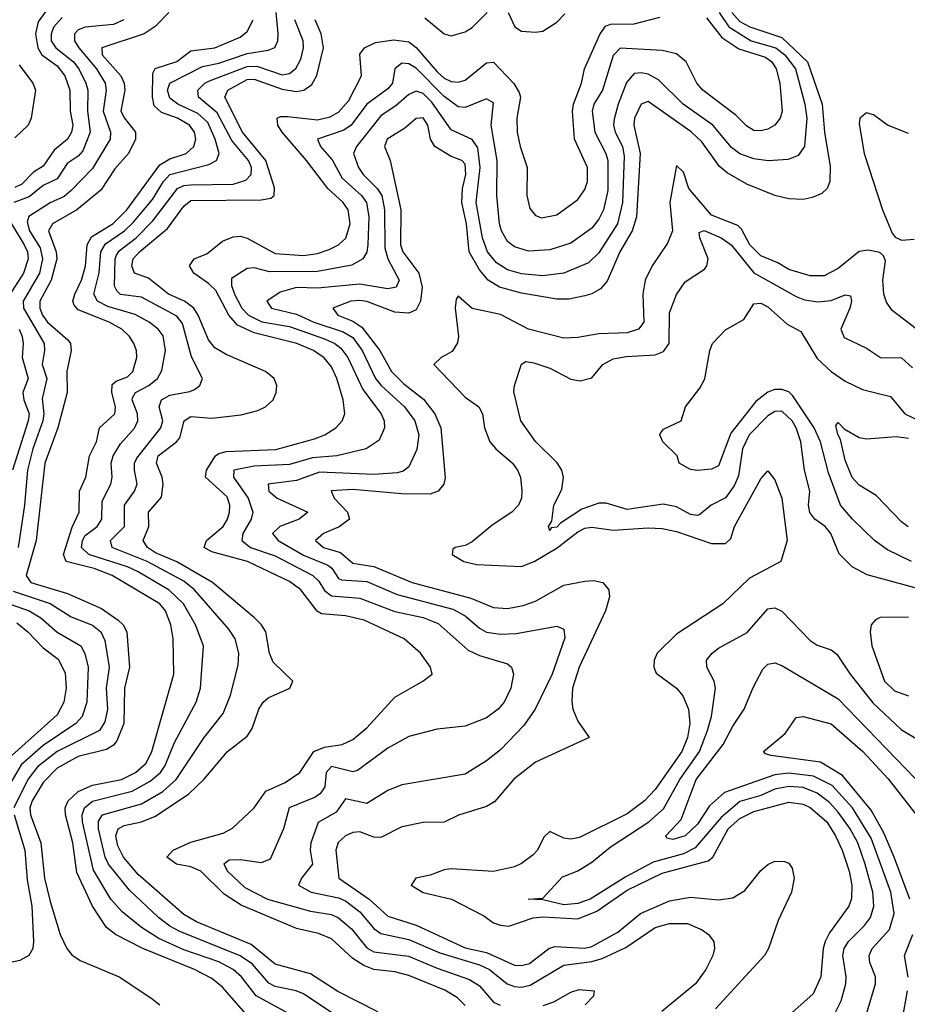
# Model space of a CAD drawing. Header units: inches. Extents: x 1305375 to 1407406, y 744550 to 841633.
# Tile 117 of 256: x 1310704 to 1313226, y 801592 to 804390. Entities that reach past the tile are written whole.
import ezdxf

# ---------------------------------------------------------------- set-up
doc = ezdxf.new("R2010")
doc.units = ezdxf.units.IN
doc.header["$MEASUREMENT"] = 0
doc.layers.add('B3810', color=7, linetype='Continuous')

msp = doc.modelspace()

# ---------------------------------------------------------------- linework, layer by layer
at = {"layer": 'B3810', "color": 5}
for points, elevation in [([(1310790, 804431.6), (1310756.1, 804383.9), (1310748.2, 804350), (1310754.7, 804310), (1310766.7, 804290), (1310810, 804258.5), (1310831.5, 804230), (1310845.9, 804190), (1310847.2, 804130), (1310854.3, 804090), (1310850.8, 804070), (1310839.4, 804050), (1310801.1, 804018.9), (1310770, 803973.9), (1310742.9, 803957.1), (1310710, 803922.4), (1310690, 803913.1)], 1580), ([(1310823.8, 804396.2), (1310801, 804370), (1310792.8, 804350), (1310793.2, 804330), (1310806, 804310), (1310856.2, 804270), (1310871.8, 804250), (1310891.6, 804210), (1310896.9, 804190), (1310896.4, 804130), (1310904.1, 804070), (1310883.2, 804016.8), (1310870, 804002.1), (1310838.8, 803981.2), (1310810, 803938.1), (1310770, 803918.7), (1310730, 803886.1), (1310687.1, 803870)], 1560), ([(1311127, 804410), (1311088.9, 804371.1), (1311057, 804350), (1310936.8, 804310), (1310938.4, 804290), (1310990.6, 804230.6), (1311000.1, 804210), (1311002.3, 804190), (1310991.1, 804130), (1311001, 804110), (1311032.4, 804070), (1311032.4, 804050), (1311012.5, 804010), (1310974.1, 803965.9), (1310934.1, 803905.9), (1310866.4, 803850), (1310796.9, 803810), (1310785.4, 803790), (1310807.6, 803730), (1310809.3, 803710), (1310792.8, 803650), (1310760.5, 803590), (1310760.7, 803570), (1310768, 803550), (1310782.4, 803530), (1310840.3, 803480.3), (1310847.8, 803470), (1310849.9, 803450), (1310837.8, 803390), (1310838.8, 803330), (1310811.8, 803230), (1310775.1, 803130), (1310750.2, 802910.2), (1310721.5, 802810), (1310735.1, 802790), (1310839.5, 802759.5), (1310936.1, 802716.1), (1310983.4, 802683.4), (1310997.3, 802670), (1311008.4, 802650), (1311015.6, 802550), (1311001.3, 802490), (1310999.1, 802390), (1310979.7, 802340.3), (1310970, 802328.4), (1310950, 802316.1), (1310870, 802296.3), (1310810, 802262.5), (1310770, 802222.4), (1310738.9, 802170), (1310732.6, 802150), (1310734, 802130), (1310764, 802050), (1310773.6, 801950), (1310790, 801883.5), (1310818.1, 801790), (1310837.1, 801750), (1310852, 801732), (1310875.6, 801715.6), (1310986.3, 801670), (1311076, 801610), (1311102, 801590)], 1520), ([(1311492.3, 801552.3), (1311375.8, 801615.8), (1311333.7, 801670), (1311310.7, 801690), (1311270, 801712), (1311170, 801746.3), (1311098.9, 801779), (1311049.4, 801810), (1310994.6, 801854.6), (1310963, 801890), (1310913.2, 801973.1), (1310882.5, 802110), (1310881.4, 802130), (1310887.7, 802150), (1310910, 802168.5), (1311023.1, 802196.9), (1311074.3, 802225.7), (1311103.7, 802250), (1311117, 802270), (1311144, 802336), (1311205.3, 802450), (1311217, 802490), (1311225.6, 802610), (1311203.6, 802670), (1311168.9, 802730), (1311128.3, 802768.3), (1311040.5, 802820.5), (1311010, 802834.8), (1310900.5, 802870), (1310879.4, 802890), (1310881.7, 802910), (1310890, 802923.7), (1310924.2, 802950), (1310937.2, 802970), (1310938.4, 803021.6), (1310962.1, 803070), (1310966.1, 803090), (1310963.3, 803130), (1310969, 803150), (1310990, 803184.7), (1311030, 803229.5), (1311038.9, 803250), (1311038.5, 803270), (1311023, 803310), (1311024.6, 803315.4), (1311032.7, 803330), (1311070.9, 803350), (1311094.9, 803370), (1311107.1, 803392.9), (1311117.7, 803450), (1311111.4, 803491.4), (1311096.7, 803510), (1311071.5, 803530), (1311032, 803552), (1310954.5, 803574.5), (1310924.4, 803590), (1310914.7, 803610), (1310929.4, 803670.6), (1310934.3, 803730), (1310947.2, 803752.8), (1311001.8, 803790), (1311026.5, 803813.5), (1311081.2, 803878.8), (1311112.2, 803930), (1311130, 803949.8), (1311241.2, 803978.8), (1311262.7, 803990), (1311270.3, 804009.7), (1311259.5, 804050), (1311238.2, 804098.2), (1311210, 804123.5), (1311152.8, 804150), (1311130, 804167), (1311124.1, 804190), (1311130, 804209.3), (1311223, 804257), (1311270, 804266.9), (1311350, 804294.2), (1311410, 804303), (1311428.6, 804311.4), (1311437, 804330), (1311438.6, 804350), (1311432.7, 804410)], 1460), ([(1311970, 801588.6), (1311947.5, 801610), (1311911.7, 801631.7), (1311810, 801673.4), (1311770, 801683.6), (1311710, 801690.9), (1311681.5, 801701.5), (1311650, 801721.5), (1311590, 801777.7), (1311553.1, 801793.1), (1311490, 801807), (1311333.1, 801873.1), (1311284.7, 801904.7), (1311218, 801970), (1311190, 801981.9), (1311149, 801990), (1311121.4, 802010), (1311140.2, 802030), (1311190, 802052), (1311281.9, 802078.1), (1311308.3, 802091.7), (1311370.2, 802149.8), (1311403.1, 802196.9), (1311458.2, 802221.8), (1311499.6, 802250), (1311539.6, 802310), (1311570, 802322.1), (1311619.7, 802330), (1311650, 802344.4), (1311690, 802377), (1311770, 802464.8), (1311849.6, 802510), (1311876.2, 802530), (1311871.2, 802550), (1311842.8, 802590), (1311796.5, 802630), (1311683, 802683), (1311630, 802695.3), (1311561.8, 802701.8), (1311549.1, 802709.1), (1311503, 802770), (1311470, 802792.9), (1311351, 802850), (1311250, 802877.7), (1311228, 802890), (1311234.8, 802910), (1311282.1, 802950), (1311294.5, 802970), (1311300.3, 802990), (1311300.7, 803010), (1311293.4, 803033.4), (1311231.6, 803090), (1311234.5, 803110), (1311260.5, 803150), (1311270, 803157.4), (1311290, 803162.4), (1311431.6, 803168.4), (1311541.5, 803198.5), (1311570.6, 803210), (1311602, 803230), (1311620.2, 803250), (1311627.7, 803270), (1311623.1, 803310), (1311604.9, 803370), (1311590, 803403.6), (1311569.1, 803429.1), (1311538.3, 803450), (1311491, 803470), (1311370, 803499.8), (1311322.2, 803522.2), (1311298.2, 803550), (1311260.7, 803620.7), (1311240.6, 803640.6), (1311198.1, 803670), (1311185.8, 803690), (1311199.3, 803710), (1311235.5, 803724.5), (1311279.7, 803760.3), (1311310, 803773), (1311330, 803774.8), (1311350, 803769.1), (1311430, 803725.9), (1311510, 803719.9), (1311550, 803725.5), (1311583.2, 803736.8), (1311609.9, 803750.1), (1311630.5, 803769.5), (1311643.1, 803810), (1311637.6, 803850), (1311623, 803870), (1311579.6, 803910), (1311519, 803990), (1311449.6, 804070), (1311437.4, 804090), (1311435.4, 804110), (1311444.9, 804115.1), (1311464.9, 804115), (1311550, 804105.1), (1311586.4, 804113.6), (1311610, 804126.8), (1311639.5, 804160.5), (1311674.9, 804230), (1311670, 804291.8), (1311683.2, 804310), (1311714.6, 804325.4), (1311766.9, 804333.1), (1311810, 804326.8), (1311830, 804311.3), (1311890, 804241.4), (1311910, 804224.2), (1311930, 804214.6), (1311950, 804212.2), (1311970, 804217.9), (1312030, 804267.6), (1312050, 804269.1), (1312108.2, 804208.2), (1312123.4, 804183.4), (1312126.6, 804170), (1312116.8, 804110), (1312117.6, 804070), (1312125.7, 804030), (1312145.8, 803970), (1312145.1, 803890), (1312153.8, 803853.8), (1312170, 803833.4), (1312187, 803827), (1312230, 803835.3), (1312290, 803878.7), (1312310, 803907.5), (1312317.6, 803930), (1312317.5, 803970), (1312280.3, 804050), (1312274.4, 804130), (1312277.6, 804150), (1312300.6, 804210), (1312308.9, 804250), (1312352.2, 804347.8), (1312368.3, 804371.7), (1312382.3, 804377.7), (1312450, 804377.8), (1312523.2, 804396.8)], 1380), ([(1312655.2, 804395.2), (1312699.3, 804339.3), (1312747.3, 804307.3), (1312823.4, 804283.4), (1312840.9, 804270), (1312853.7, 804250), (1312863.9, 804210), (1312870.3, 804130), (1312865.3, 804110), (1312850, 804090.1), (1312830, 804078.8), (1312810, 804073.9), (1312790, 804075.4), (1312770, 804086.9), (1312738.6, 804118.6), (1312645, 804190), (1312627.7, 804210), (1312597.6, 804270), (1312570, 804292.9), (1312530, 804302.9), (1312410, 804308.7), (1312390, 804288.6), (1312360.1, 804190), (1312335.6, 804150), (1312330.6, 804130), (1312338.1, 804070), (1312369.6, 804010), (1312375.2, 803990), (1312375.1, 803904.9), (1312363.3, 803850), (1312350, 803823.1), (1312330, 803797.3), (1312270, 803755.2), (1312210, 803735.8), (1312150, 803732.1), (1312110, 803744.3), (1312090, 803759.5), (1312072.5, 803790), (1312067.2, 803810), (1312059.7, 803890), (1312061.1, 803990), (1312043.4, 804090), (1312050, 804154), (1312030, 804165.4), (1311970, 804140.1), (1311950, 804142.6), (1311910, 804171.7), (1311830, 804252.2), (1311810, 804264.9), (1311790, 804266.1), (1311769.5, 804250.5), (1311763.1, 804210), (1311750, 804193.4), (1311690, 804150.1), (1311645.9, 804090), (1311624.4, 804075.6), (1311549.9, 804050), (1311558.2, 804030), (1311591.8, 803991.8), (1311619.7, 803939.7), (1311675.4, 803890), (1311688.8, 803870), (1311695.8, 803830), (1311693.3, 803750), (1311690.4, 803729.6), (1311679.2, 803710), (1311647.5, 803692.5), (1311550, 803674.4), (1311413.2, 803673.2), (1311370, 803684.4), (1311350, 803683.3), (1311306, 803654), (1311305.8, 803634.2), (1311314.1, 803610), (1311334.9, 803570), (1311354, 803550), (1311391.3, 803531.3), (1311470, 803517.8), (1311570, 803483.3), (1311599.7, 803470), (1311616.2, 803456.2), (1311636, 803430), (1311678.5, 803338.5), (1311731.2, 803270), (1311739, 803250), (1311740.4, 803230), (1311724.8, 803195.2), (1311688.2, 803170), (1311604.7, 803150), (1311535.5, 803144.5), (1311470, 803125.3), (1311370, 803120.7), (1311312, 803110), (1311311.4, 803090), (1311352.6, 803030), (1311366.2, 802990), (1311361.4, 802970), (1311337.6, 802930), (1311334.9, 802910), (1311359.9, 802890), (1311430, 802866.4), (1311537, 802810), (1311554.2, 802794.2), (1311570, 802767.4), (1311590, 802752.1), (1311670, 802746.1), (1311770, 802708.1), (1311850, 802691.3), (1311893.4, 802673.4), (1311977.8, 802597.8), (1312010, 802583.3), (1312090, 802558.9), (1312101.5, 802550), (1312106.9, 802530), (1312099.7, 802490), (1312080.4, 802450), (1312063.2, 802430), (1312030, 802405.7), (1311970, 802382.4), (1311890, 802373.2), (1311810, 802352.7), (1311750, 802319.5), (1311663.8, 802256.2), (1311650, 802252.3), (1311590, 802267.5), (1311574.8, 802250), (1311570.4, 802209.6), (1311557.8, 802190), (1311541.1, 802178.9), (1311469.3, 802150), (1311453.7, 802090), (1311415.5, 802004.5), (1311390, 801993.8), (1311330, 802002.6), (1311299, 802001), (1311284.2, 801990), (1311294.1, 801970), (1311343.9, 801923.9), (1311408.1, 801890), (1311530, 801856.4), (1311590, 801846.4), (1311610, 801837.1), (1311646.3, 801806.3), (1311690, 801751.7), (1311710, 801740.2), (1311808.4, 801728.4), (1311890, 801693.8), (1311982.2, 801662.2), (1312010, 801643.7), (1312050, 801597.9), (1312068.7, 801588.7)], 1360), ([(1312691.2, 804410), (1312719.3, 804370), (1312782.7, 804330), (1312852.8, 804310), (1312877.9, 804290), (1312908.5, 804250), (1312934.9, 804150), (1312940.9, 804110), (1312934, 804030), (1312915.9, 804004.1), (1312887.5, 803992.5), (1312831.3, 803988.7), (1312790, 803994.7), (1312750, 804008.3), (1312726.3, 804026.3), (1312673.9, 804090), (1312589.6, 804150), (1312519.4, 804219.4), (1312490, 804234.7), (1312470, 804239.4), (1312450, 804237.4), (1312428.6, 804211.4), (1312404.3, 804150), (1312392.8, 804107.2), (1312391.2, 804090), (1312395.9, 804070), (1312416.7, 804030), (1312421.7, 804001.7), (1312416.6, 803870), (1312402.6, 803810), (1312350, 803727.5), (1312320.6, 803699.4), (1312250, 803669.3), (1312190, 803661.7), (1312130, 803668), (1312090, 803679.2), (1312059, 803699), (1312033.1, 803730), (1312018.6, 803770), (1312001.4, 803870), (1312012.1, 803970), (1312005.9, 804025.9), (1311990, 804049.3), (1311930, 804077.3), (1311875.3, 804155.3), (1311850, 804180.4), (1311830, 804186.8), (1311810, 804177.5), (1311773.9, 804146.1), (1311730, 804117), (1311661.1, 804030), (1311652.5, 804010), (1311666.2, 803970), (1311679.7, 803950), (1311719.8, 803910), (1311732.4, 803890), (1311740.4, 803850), (1311741.1, 803741.1), (1311750.1, 803710.1), (1311782.2, 803650), (1311773.8, 803630), (1311750, 803624.8), (1311670, 803637.9), (1311550, 803627.1), (1311490, 803629.2), (1311444, 803616), (1311405.5, 803590), (1311418.8, 803570), (1311490, 803553.5), (1311539.1, 803530), (1311623, 803503), (1311650, 803486.6), (1311677.2, 803450), (1311715.2, 803370), (1311731.3, 803350), (1311796.8, 803290), (1311827, 803250), (1311837.7, 803210), (1311831.9, 803168.1), (1311810, 803118.9), (1311793.4, 803106.7), (1311777.8, 803102.2), (1311710, 803097.8), (1311555.6, 803104.4), (1311490, 803080.7), (1311409.9, 803070.1), (1311411.2, 803050), (1311435.4, 803030), (1311522.2, 802990), (1311497.8, 802970), (1311443.2, 802950), (1311422.2, 802930), (1311438.2, 802910), (1311510, 802868.2), (1311579.2, 802839.2), (1311590.8, 802830.8), (1311610, 802802.1), (1311618, 802798), (1311690, 802793.4), (1311776, 802756), (1311934.4, 802714.4), (1311970, 802695.5), (1312010, 802660.8), (1312030, 802649.6), (1312070, 802643.3), (1312114.9, 802645.1), (1312230, 802666.1), (1312250, 802657.4), (1312252.7, 802632.7), (1312217, 802530), (1312168.7, 802430), (1312136.3, 802383.7), (1312070, 802315.1), (1312030, 802283.5), (1311970, 802246.1), (1311790, 802215.3), (1311750, 802198.9), (1311690, 802162.3), (1311630, 802175.9), (1311602.8, 802137.2), (1311552.2, 802107.8), (1311530.7, 802050), (1311529.1, 802030), (1311535.8, 801990), (1311504.5, 801950), (1311495.8, 801930), (1311531.7, 801910), (1311610, 801893.8), (1311630, 801885.2), (1311670, 801854.2), (1311710, 801807.3), (1311730, 801792.4), (1311810, 801775.5), (1311897.7, 801737.7), (1312010, 801704), (1312038.5, 801690), (1312089.4, 801649.4), (1312110, 801641.9), (1312130, 801640.2), (1312154.4, 801645.6), (1312250, 801702.4), (1312330, 801713), (1312358.7, 801721.3), (1312426.6, 801753.4), (1312510, 801809.9), (1312550, 801821.5), (1312601.4, 801821.4), (1312643.4, 801803.4), (1312661, 801790), (1312676, 801770), (1312678.2, 801750), (1312674, 801730), (1312653.4, 801690), (1312623.9, 801650), (1312529.1, 801570.9)], 1340), ([(1312727.7, 804410), (1312750, 804384.5), (1312779, 804370), (1312870, 804339.5), (1312942.9, 804270), (1312984.6, 804150), (1312990.9, 804070), (1313007.3, 803972.7), (1313006.6, 803930), (1312998.3, 803910), (1312983.7, 803896.3), (1312955.8, 803884.2), (1312930, 803879.2), (1312890, 803880.7), (1312850, 803890.1), (1312770, 803922.6), (1312714.6, 803954.6), (1312692.7, 803972.7), (1312642.7, 804042.7), (1312611.6, 804071.6), (1312490, 804157.2), (1312470, 804150.1), (1312451.4, 804110), (1312449.4, 804090), (1312466.8, 804010), (1312456.5, 803830), (1312444.8, 803790), (1312409.2, 803730), (1312373.3, 803646.7), (1312354.8, 803625.2), (1312330, 803610.5), (1312310, 803604.9), (1312264.5, 803595.5), (1312230, 803595.4), (1312130, 803612.4), (1312067.1, 803630), (1312034.8, 803650), (1312010, 803679), (1311980.9, 803730), (1311973.9, 803810), (1311960.5, 803870), (1311962.5, 803910), (1311972, 803950), (1311970, 803978.9), (1311960.2, 803990), (1311930, 804000.8), (1311883.3, 804030), (1311870.8, 804050), (1311863.6, 804090), (1311850, 804110.6), (1311830, 804109.5), (1311798.4, 804081.6), (1311748.1, 804050), (1311740.4, 804030), (1311756.2, 803990), (1311786.5, 803850), (1311785.9, 803750), (1311792.9, 803730), (1311838, 803670), (1311847.1, 803630), (1311842.4, 803590), (1311830, 803565.1), (1311810, 803555.7), (1311770, 803559), (1311690, 803588.7), (1311670, 803592), (1311645.1, 803590), (1311593.6, 803570), (1311607.8, 803550), (1311650, 803533.6), (1311676.3, 803516.3), (1311726.7, 803450), (1311759.9, 803390), (1311795, 803355), (1311851.3, 803311.3), (1311883.7, 803270), (1311900.1, 803230), (1311912.4, 803087.6), (1311908.7, 803070), (1311892.7, 803050), (1311870, 803041.3), (1311790, 803042.7), (1311650, 803054.8), (1311589.2, 803050.8), (1311596.9, 803030), (1311635.4, 802990), (1311640.5, 802970), (1311611.3, 802948.7), (1311566.6, 802930), (1311544.3, 802910), (1311567, 802890), (1311615.6, 802875.6), (1311650, 802845.7), (1311710, 802836.2), (1311819.1, 802790), (1311985.4, 802745.4), (1312050, 802719.4), (1312090, 802716.8), (1312134.9, 802725.1), (1312170, 802737.6), (1312250, 802782.5), (1312310, 802794.6), (1312335.8, 802795.8), (1312361.3, 802790), (1312378.4, 802770), (1312380.2, 802750), (1312368.7, 802710), (1312293.8, 802550), (1312274.9, 802490), (1312272.4, 802452.4), (1312275.9, 802430), (1312290, 802395.8), (1312322, 802350), (1312170, 802280.1), (1312108.3, 802231.7), (1312053.3, 802166.7), (1312030, 802153.9), (1311950.9, 802129.1), (1311910, 802108.8), (1311850, 802107.8), (1311790, 802095.7), (1311730, 802065.8), (1311710, 802066.9), (1311670, 802081.5), (1311650, 802079.4), (1311629.7, 802070.3), (1311608.6, 802051.4), (1311602.2, 802030), (1311610.4, 801950), (1311696.8, 801890), (1311750, 801841.9), (1311830, 801816.7), (1311970, 801752.5), (1312030, 801739.2), (1312110, 801703.2), (1312130, 801702.1), (1312152.4, 801707.6), (1312207.9, 801750), (1312224.4, 801755.6), (1312310, 801750.8), (1312330, 801755.5), (1312403.6, 801796.4), (1312468.4, 801850), (1312550, 801885.5), (1312610, 801896.5), (1312690, 801888.9), (1312730, 801894.6), (1312764.6, 801915.4), (1312810, 801971.7), (1312830, 801988.9), (1312850, 801998.4), (1312877.7, 801997.7), (1312890, 801992.2), (1312898.7, 801978.7), (1312904.8, 801950), (1312897.4, 801910), (1312859.6, 801830), (1312831.5, 801750), (1312820.2, 801730), (1312681.1, 801578.9)], 1320), ([(1311855.4, 804395.4), (1311910, 804349.4), (1311930, 804343.8), (1311970, 804355.3), (1311990, 804367.7), (1312031.9, 804410)], 1420), ([(1312091.5, 804410), (1312110.8, 804370), (1312130, 804357.7), (1312170, 804354.2), (1312190, 804357.6), (1312230, 804382.6), (1312253, 804407)], 1420), ([(1310999.3, 804390), (1310970, 804376.2), (1310890, 804368.5), (1310870, 804360.7), (1310859.3, 804350), (1310859.6, 804330), (1310871.6, 804310), (1310922.3, 804250), (1310946.8, 804210), (1310949.7, 804190), (1310940.6, 804130), (1310961.3, 804070), (1310960.8, 804050), (1310910, 803967.2), (1310850, 803904.8), (1310830, 803887.6), (1310790, 803869.1), (1310729.6, 803830.4), (1310724.7, 803815.3), (1310731.8, 803790), (1310761.4, 803741.4), (1310768.4, 803710), (1310760.1, 803670), (1310713.6, 803590), (1310714.1, 803570), (1310773, 803470), (1310774.4, 803450), (1310767.7, 803410), (1310780.6, 803370), (1310767.4, 803312.6), (1310772.5, 803270), (1310769.7, 803250), (1310741.1, 803170), (1310725.6, 803110), (1310717.2, 803010), (1310699.1, 802890)], 1540), ([(1311345.2, 801565.2), (1311280.2, 801640.2), (1311250, 801664.8), (1311200.2, 801690), (1311053.6, 801750), (1310975.6, 801790), (1310950.2, 801810.2), (1310910.2, 801870), (1310866.2, 801966.2), (1310854.3, 802050), (1310833.4, 802130), (1310832.9, 802150), (1310841.5, 802170), (1310870, 802196.2), (1310910, 802214.7), (1310992.7, 802230), (1311032.3, 802250), (1311063.3, 802276.7), (1311079.1, 802310), (1311142, 802530), (1311139.4, 802630), (1311133.4, 802670), (1311117.7, 802710), (1311102, 802730), (1310966.7, 802810), (1310915.5, 802830), (1310835.8, 802850), (1310827.8, 802870), (1310852.6, 802947.4), (1310872.6, 802990), (1310873.5, 803050), (1310891.1, 803090), (1310901.5, 803150), (1310921.4, 803190), (1310929.9, 803230), (1310973.6, 803270), (1310975.8, 803290), (1310965.7, 803330), (1310966.8, 803353.2), (1310977.3, 803362.7), (1311010, 803375.2), (1311025.5, 803390), (1311036.4, 803430), (1311035.4, 803450), (1311027.9, 803470), (1311015.4, 803490), (1310994.2, 803510), (1310957.5, 803530), (1310870, 803565.2), (1310858.6, 803578.6), (1310854.2, 803590), (1310859.8, 803610), (1310878.8, 803650), (1310890.6, 803689.4), (1310895.1, 803750), (1310907.5, 803772.5), (1310969.1, 803810.9), (1311008.4, 803850), (1311102.2, 803977.8), (1311130, 803994.2), (1311176.4, 804010), (1311198.4, 804030), (1311204, 804050), (1311200.1, 804070), (1311186.2, 804090), (1311152, 804110), (1311106.4, 804126.4), (1311085.6, 804145.6), (1311080.7, 804170), (1311081.9, 804238.1), (1311088.5, 804251.5), (1311150, 804271.3), (1311190, 804301.8), (1311258.4, 804310), (1311330, 804340.7), (1311350, 804356.3), (1311367.5, 804390)], 1480), ([(1311616.2, 801550), (1311510, 801620.9), (1311489.7, 801629.7), (1311430, 801642.1), (1311411.4, 801651.4), (1311365.2, 801705.2), (1311330, 801729.2), (1311158.6, 801798.6), (1311130, 801813.7), (1311098.2, 801838.2), (1311015.7, 801915.7), (1310956.3, 801990), (1310946.7, 802010), (1310927.2, 802090), (1310927.5, 802112.5), (1310938.5, 802130), (1311050, 802161.3), (1311110, 802196.4), (1311148, 802230), (1311227.8, 802350), (1311281.9, 802418.1), (1311302.8, 802470), (1311324.8, 802555.2), (1311326.3, 802590), (1311316.2, 802630), (1311297.5, 802657.5), (1311200.8, 802770), (1311170, 802794.4), (1311065.5, 802850), (1310966.4, 802890), (1310961.6, 802910), (1311001.3, 802950), (1311001, 803010), (1311029.9, 803050), (1311037.3, 803070), (1311029.9, 803110), (1311030.3, 803130), (1311036.3, 803143.7), (1311104.9, 803230), (1311110.3, 803250), (1311100.1, 803290), (1311106.7, 803310), (1311130, 803322.6), (1311187, 803333), (1311200.7, 803339.3), (1311215.8, 803350), (1311222.9, 803370), (1311192, 803432), (1311166.5, 803526.5), (1311150, 803547.1), (1311050, 803601.6), (1310990, 803609.2), (1310979.3, 803619.3), (1310972.7, 803632.7), (1310974.6, 803710), (1310978.9, 803721.1), (1310986.6, 803733.4), (1311034.6, 803770), (1311081.9, 803818.1), (1311152.2, 803910), (1311170, 803918.7), (1311190, 803921.1), (1311310, 803922.9), (1311346.1, 803933.9), (1311361.2, 803950), (1311362.8, 803970), (1311353.8, 803990), (1311306.6, 804046.6), (1311265.1, 804125.1), (1311212.1, 804170), (1311209.4, 804190), (1311229.9, 804210), (1311243.4, 804216.6), (1311350, 804257.2), (1311377.5, 804257.5), (1311450, 804233.5), (1311470, 804237.2), (1311488.6, 804251.4), (1311502.2, 804277.8), (1311510.5, 804310), (1311509.3, 804330), (1311485.1, 804390)], 1440), ([(1311721.8, 801570), (1311607.6, 801627.6), (1311530, 801678.4), (1311430, 801705.7), (1311361.2, 801761.2), (1311206.3, 801826.3), (1311170, 801846.3), (1311040, 801960), (1310998.3, 802010), (1310982.3, 802042.3), (1310976.8, 802070), (1310983.1, 802090), (1311000.7, 802099.3), (1311050, 802110.5), (1311090, 802126.5), (1311184.5, 802190), (1311227.1, 802230), (1311293.7, 802310), (1311350, 802353.2), (1311364.6, 802375.4), (1311383.7, 802430), (1311395.8, 802450), (1311410, 802462.7), (1311471.2, 802490), (1311479.7, 802510), (1311423.7, 802563.7), (1311413.9, 802590), (1311403.1, 802650), (1311391, 802670), (1311371.1, 802690), (1311251.2, 802790), (1311150, 802849.1), (1311090, 802875), (1311066.9, 802890), (1311054.9, 802910), (1311070.6, 802950), (1311069.5, 802990), (1311106.8, 803033.2), (1311111.3, 803070), (1311108.2, 803090), (1311091.9, 803130), (1311097.5, 803150), (1311149.5, 803190), (1311158.3, 803201.7), (1311171, 803250), (1311190, 803262.4), (1311250, 803257.9), (1311332.7, 803267.3), (1311380.3, 803279.7), (1311402.3, 803290), (1311423.9, 803310), (1311432.9, 803330), (1311434.6, 803350), (1311427.2, 803370), (1311402.3, 803390), (1311290, 803438.1), (1311257.8, 803457.8), (1311240, 803480), (1311211.2, 803550), (1311198.5, 803570), (1311172.1, 803590), (1311126.2, 803610), (1311070, 803655.8), (1311030, 803670), (1311022.1, 803690), (1311026.2, 803710), (1311044.1, 803730), (1311123.9, 803796.1), (1311170, 803860.3), (1311190, 803876.1), (1311390, 803877.9), (1311417.1, 803882.9), (1311427.1, 803890), (1311428.2, 803911.8), (1311402.8, 803990), (1311336.6, 804070), (1311286.4, 804170), (1311295.3, 804190), (1311350, 804219.7), (1311370, 804220.9), (1311450, 804192.9), (1311490, 804186), (1311511.1, 804190), (1311533.9, 804206.1), (1311548.3, 804231.7), (1311567.5, 804310), (1311560.4, 804350), (1311542.9, 804390)], 1420), ([(1310701.6, 804261.6), (1310741.3, 804210), (1310748.3, 804190), (1310736.2, 804110), (1310727.7, 804090), (1310690, 804054.3)], 1620), ([(1313230, 804066.4), (1313170.5, 804090), (1313130, 804119.6), (1313110, 804125.3), (1313091.6, 804110), (1313090, 804094), (1313103.6, 804010), (1313155.9, 803850), (1313183, 803783), (1313192, 803772), (1313210, 803762.9), (1313245.9, 803765.9)], 1280), ([(1313251.4, 803511.4), (1313183.1, 803563.1), (1313167.5, 803587.5), (1313159.6, 803610), (1313157.2, 803650), (1313164.4, 803704.4), (1313158.6, 803718.6), (1313148.2, 803728.2), (1313115.4, 803735.4), (1313090, 803730.8), (1313030, 803682.7), (1312990, 803661.9), (1312950, 803662.3), (1312890, 803680.1), (1312858.7, 803698.7), (1312810, 803718.7), (1312779.2, 803750), (1312754.8, 803794.8), (1312744.7, 803804.7), (1312670, 803834.6), (1312605.1, 803910), (1312590, 803956.3), (1312570, 803975.5), (1312551.2, 803870), (1312559.3, 803790), (1312545.1, 803754.9), (1312500.8, 803690), (1312481.7, 803650), (1312474.9, 803610), (1312477.1, 803530), (1312462.4, 803510), (1312430, 803499.7), (1312350, 803497.4), (1312290, 803486.4), (1312250, 803485.1), (1312149.5, 803510.5), (1312070, 803551.8), (1311989.5, 803569.5), (1311950, 803604.2), (1311944.3, 803595.7), (1311940.9, 803570), (1311950.4, 803490), (1311948.2, 803471.8), (1311932.7, 803447.3), (1311901.5, 803430), (1311880.7, 803410), (1311970, 803317.4), (1312008.6, 803290), (1312018.6, 803270), (1312024.3, 803230), (1312039.9, 803190), (1312056.9, 803170), (1312104.2, 803130), (1312118.8, 803110), (1312127.1, 803090), (1312131.2, 803051.2), (1312129.9, 803030), (1312121, 803010), (1312102.1, 802990), (1312046.2, 802953.8), (1311990, 802906), (1311970, 802895.8), (1311941.2, 802890), (1311934.9, 802885.1), (1311933.1, 802870), (1311966.3, 802850), (1312001.6, 802841.6), (1312130, 802835.6), (1312165.9, 802850), (1312231.4, 802888.6), (1312290, 802934.6), (1312310, 802944.5), (1312330, 802947.8), (1312390, 802939.5), (1312490, 802946), (1312530, 802943.7), (1312570, 802935.1), (1312670, 802901.3), (1312710, 802900.8), (1312724.7, 802915.3), (1312735.1, 802950), (1312810, 803085.1), (1312830, 803107.3), (1312850, 803082.4), (1312869.9, 803030), (1312884.7, 802910), (1312867.3, 802850), (1312777.7, 802802.3), (1312701.6, 802730), (1312570, 802643.9), (1312515.2, 802590), (1312506.7, 802570), (1312505.9, 802550), (1312513, 802533), (1312569.9, 802489.9), (1312588, 802468), (1312604.2, 802430), (1312608.1, 802390), (1312601.9, 802350), (1312585.7, 802310), (1312510, 802201.7), (1312479.7, 802170), (1312430, 802133), (1312294.7, 802065.3), (1312270, 802061), (1312250, 802063.9), (1312210, 802082.3), (1312193, 802067), (1312175.5, 802030), (1312163.2, 802016.8), (1312130, 801991.7), (1312110, 801982.6), (1312050, 801969.2), (1311930, 801976.6), (1311910, 801973.6), (1311870, 801958.2), (1311829.7, 801950), (1311816, 801930), (1311850, 801909.7), (1311930.4, 801890.4), (1312022.6, 801842.6), (1312050, 801823.4), (1312070, 801816.3), (1312093.9, 801813.9), (1312163.1, 801836.9), (1312190, 801840.6), (1312290, 801834.8), (1312344.2, 801855.8), (1312430, 801915.9), (1312530, 801964.6), (1312660.6, 801999.4), (1312673.3, 802010), (1312717.4, 802090), (1312750, 802119.5), (1312790, 802139.2), (1312890, 802166.3), (1312930, 802160.6), (1312950, 802151.3), (1312997.7, 802110), (1313022.7, 802070), (1313041, 802030), (1313060.8, 801970), (1313068.7, 801930), (1313067.7, 801892.3), (1313060.5, 801870), (1313005.5, 801794.5), (1312992.8, 801770), (1312987.2, 801750), (1312980.9, 801670), (1312959, 801621), (1312890, 801559.5)], 1280), ([(1310680.4, 803810), (1310716.4, 803750), (1310725.3, 803730), (1310727.6, 803710), (1310714.3, 803670), (1310663, 803590)], 1560), ([(1313290, 802764), (1313112.3, 802812.3), (1313070, 802834.5), (1313032.3, 802872.3), (1313009.3, 802930), (1312993.2, 802950), (1312963.2, 802970), (1312949.5, 802989.5), (1312945.5, 803010), (1312949.2, 803050), (1312933.9, 803110), (1312923.7, 803190), (1312910.8, 803230), (1312899, 803250), (1312870, 803277), (1312850, 803276.4), (1312830, 803263.7), (1312776.7, 803210), (1312758, 803170), (1312746.1, 803093.9), (1312734.6, 803065.4), (1312710, 803031.1), (1312669.3, 803010), (1312636.3, 802983.7), (1312630, 802980.6), (1312610, 802984), (1312570, 803005.3), (1312532.7, 803012.7), (1312430, 802998.2), (1312370, 803015.6), (1312350, 803016), (1312301.5, 802998.5), (1312241.1, 802958.9), (1312230, 802947.2), (1312213.9, 802946.1), (1312210, 802937.2), (1312206.2, 802950), (1312215.6, 802964.4), (1312222.1, 803010), (1312244.9, 803055.1), (1312249.4, 803090), (1312244.3, 803110), (1312230.8, 803130.8), (1312170, 803190.7), (1312127.8, 803250), (1312108.1, 803331.9), (1312109.5, 803350), (1312130, 803411.3), (1312141.7, 803418.3), (1312165.3, 803414.7), (1312210, 803399.1), (1312270, 803368), (1312296.1, 803363.9), (1312330, 803372.3), (1312361.2, 803410), (1312390, 803425.7), (1312427.3, 803432.7), (1312510, 803437.1), (1312533.4, 803446.7), (1312549.9, 803470.1), (1312550, 803557.3), (1312570, 803608.5), (1312595.3, 803644.7), (1312650, 803680.8), (1312656.5, 803690), (1312660.2, 803710), (1312636.3, 803770), (1312635.1, 803784.9), (1312648.9, 803791.1), (1312697, 803770), (1312725.4, 803750), (1312790, 803670.9), (1312910, 803603.7), (1312934.1, 803594.1), (1312972.2, 803587.8), (1313010, 803591.8), (1313050, 803607.6), (1313065.1, 803605.1), (1313067.6, 803590), (1313063.3, 803570), (1313037.4, 803510), (1313046.6, 803486.6), (1313110, 803456.3), (1313150, 803430.2), (1313210, 803428.8), (1313240.7, 803400.7)], 1260), ([(1313238, 802850), (1313170, 802883.7), (1313132.8, 802910), (1313070.9, 802970), (1313036.7, 803010), (1313001.9, 803101.9), (1312980, 803190), (1312961.8, 803230), (1312901.1, 803321.1), (1312890, 803332), (1312870, 803339.3), (1312850, 803338.6), (1312830, 803330.9), (1312795.5, 803304.5), (1312724.9, 803215.1), (1312690, 803122), (1312670, 803112.8), (1312630, 803108.6), (1312610, 803111.8), (1312578, 803130), (1312572, 803150), (1312531.8, 803190), (1312522.9, 803210), (1312524.9, 803215.1), (1312533.8, 803226.2), (1312583.7, 803250), (1312595.6, 803290), (1312637, 803343), (1312650.6, 803369.4), (1312665, 803450), (1312673.1, 803470), (1312710, 803508.1), (1312762, 803538), (1312790, 803582.6), (1312810, 803584.6), (1312830, 803573.5), (1312884.6, 803524.6), (1312923.8, 803503.8), (1312970, 803427.1), (1313010, 803390.5), (1313050, 803362.7), (1313099.2, 803339.2), (1313178.7, 803318.7), (1313219.3, 803270), (1313280.7, 803240.7)], 1240), ([(1310702.1, 803510), (1310710.4, 803490), (1310713.6, 803470), (1310710.2, 803430), (1310727.9, 803370), (1310712.3, 803330), (1310714.9, 803310), (1310730, 803270), (1310727.2, 803250), (1310682.8, 803110)], 1560), ([(1313228.8, 802948.8), (1313210, 802962.8), (1313137.9, 803037.9), (1313090, 803066.8), (1313070, 803088.7), (1313050, 803137.7), (1313036.8, 803196.8), (1313028.5, 803211.5), (1313023.3, 803236.7), (1313030, 803245.5), (1313047, 803227), (1313090, 803202.2), (1313110, 803198.4), (1313194.5, 803205.5), (1313230, 803201)], 1220), ([(1310630, 802745.3), (1310730.9, 802710), (1310763.7, 802690), (1310810, 802649.2), (1310877.2, 802610), (1310888.9, 802588.9), (1310897.9, 802550), (1310894.1, 802450), (1310881, 802410), (1310863, 802390), (1310770, 802327.3), (1310707.9, 802272.1), (1310648.5, 802170)], 1560), ([(1310685.3, 802765.3), (1310790.3, 802730.3), (1310850, 802693.1), (1310910, 802668.8), (1310933.8, 802650), (1310945.8, 802625.8), (1310957.7, 802550), (1310949.4, 802490), (1310952.9, 802430), (1310945.7, 802394.3), (1310930, 802369.7), (1310810.3, 802310), (1310753.8, 802266.2), (1310726.8, 802230), (1310687, 802150)], 1540), ([(1313018.5, 801561.5), (1313038.6, 801601.4), (1313051.5, 801650), (1313052.5, 801670), (1313043.5, 801730), (1313047.1, 801750), (1313059, 801770), (1313104.9, 801815.1), (1313122.1, 801837.9), (1313131.5, 801870), (1313128.6, 801910), (1313107, 801990), (1313085.3, 802050), (1313063.8, 802090), (1313030, 802137.9), (1313004.9, 802164.9), (1312970, 802191.7), (1312930, 802207.8), (1312890, 802210.9), (1312850, 802202.8), (1312810, 802184.8), (1312750, 802167.8), (1312697.2, 802122.8), (1312623.7, 802036.3), (1312590, 802019.5), (1312504.2, 801995.8), (1312426.4, 801953.6), (1312325.4, 801890), (1312290, 801878.1), (1312250, 801873.9), (1312190, 801888.5), (1312148.7, 801890), (1312190, 801893.2), (1312246.6, 801953.4), (1312290, 801970.8), (1312330, 801995.1), (1312381.6, 802038.4), (1312491.7, 802110), (1312533, 802147), (1312579.7, 802230), (1312635.3, 802310), (1312658.7, 802370), (1312669.6, 802410), (1312681.6, 802490), (1312677.3, 802510), (1312657, 802550), (1312655.4, 802570), (1312671.6, 802590), (1312690, 802603.5), (1312771.5, 802648.5), (1312830, 802715.7), (1312850, 802718.8), (1312870, 802708.8), (1312950, 802625.9), (1312970, 802612.1), (1313010, 802598.8), (1313026.3, 802586.3), (1313064.2, 802530), (1313128.3, 802448.3), (1313210, 802371.2), (1313270, 802336.2)], 1260), ([(1313230, 802692), (1313149.5, 802690.5), (1313135.9, 802684.1), (1313123.9, 802670), (1313120.9, 802650), (1313125.7, 802610), (1313162, 802510), (1313190, 802482.9), (1313230, 802468.1)], 1280), ([(1310695.5, 802675.5), (1310727.1, 802650), (1310770, 802604.7), (1310812.9, 802572.9), (1310833.2, 802533.2), (1310835.8, 802490), (1310829.2, 802450), (1310810, 802414.2), (1310672, 802290)], 1580), ([(1313112.2, 801570), (1313136.1, 801650), (1313135.6, 801670), (1313120.1, 801710), (1313117.7, 801730), (1313126.7, 801750), (1313175.5, 801804.5), (1313189.4, 801850), (1313179.6, 801910), (1313124.1, 802064.1), (1313070.9, 802150), (1313013.2, 802213.2), (1312959.6, 802239.6), (1312890, 802248), (1312850, 802244), (1312706.8, 802193.2), (1312664.6, 802155.4), (1312630, 802103.8), (1312595.3, 802070), (1312559.6, 802059.6), (1312543.3, 802063.3), (1312539.8, 802070), (1312583.5, 802116.5), (1312626.6, 802230), (1312703.4, 802330), (1312730, 802382), (1312762.7, 802430), (1312787.9, 802492.1), (1312815.8, 802544.2), (1312830, 802557.8), (1312850, 802562.2), (1312870, 802554.6), (1313030, 802460.1), (1313250, 802232.8)], 1240), ([(1313233.6, 801890), (1313188.7, 802010), (1313159.3, 802079.3), (1313123.7, 802143.7), (1313042, 802242), (1312979.8, 802279.8), (1312838.8, 802298.8), (1312823.5, 802303.5), (1312818, 802310), (1312879.2, 802360.8), (1312910, 802407.1), (1312930, 802409.4), (1313010, 802388.6), (1313100.2, 802310), (1313172, 802232), (1313270, 802107)], 1220), ([(1310687.6, 802130), (1310718.5, 802030), (1310725.1, 801945.1), (1310737.7, 801870), (1310743.1, 801770), (1310740.8, 801750), (1310729.8, 801730), (1310704.1, 801715.9), (1310610, 801696.1)], 1540), ([(1313228.5, 801668.5), (1313218, 801730), (1313241.7, 801790)], 1220), ([(1312191.5, 801588.5), (1312221.9, 801598.1), (1312270, 801626.2), (1312293.8, 801633.8), (1312336, 801630), (1312334.2, 801614.2), (1312311.2, 801590)], 1360), ([(1313212.6, 801550), (1313227, 801630)], 1220)]:
    msp.add_lwpolyline(points, dxfattribs=dict(at, elevation=elevation))

doc.saveas('drawing.dxf')
